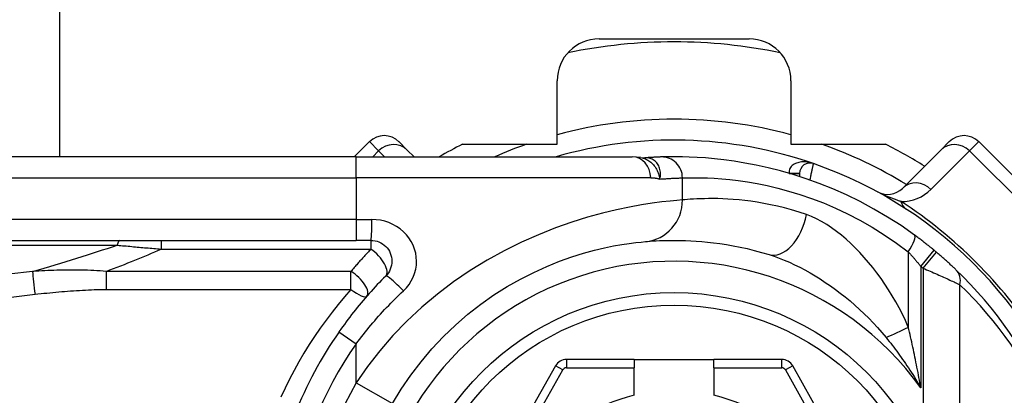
# Model space of a CAD drawing. Header units: inches. Extents: x 0 to 101, y -11 to 66.
# Tile 19 of 86: x 5.997 to 7.138, y 41.979 to 42.415. Entities that reach past the tile are written whole.
import ezdxf

# ---------------------------------------------------------------- set-up
doc = ezdxf.new("R2010")
doc.units = ezdxf.units.IN
doc.header["$LTSCALE"] = 6.067211
doc.header["$MEASUREMENT"] = 0
doc.layers.add('Visible Edges(ANSI)', color=7, linetype='Continuous', lineweight=25)
doc.layers.add('Visible Tangent Edges(ANSI)', color=7, linetype='Continuous', lineweight=25)

msp = doc.modelspace()

# ---------------------------------------------------------------- linework, layer by layer
at = {"layer": 'Visible Edges(ANSI)'}
for p, q in [((6.0433, 46.0102), (6.0433, 42.2561)), ((6.6686, 42.393), (6.8426, 42.393)), ((6.6201, 42.2707), (6.6201, 42.3445)), ((6.8911, 42.3445), (6.8911, 42.2707)), ((6.4024, 42.2737), (6.3849, 42.2561)), ((6.4367, 42.2737), (6.4463, 42.264)), ((6.4543, 42.2561), (6.4463, 42.264)), ((6.5104, 42.2707), (6.6201, 42.2707)), ((6.8911, 42.2707), (7.0008, 42.2707)), ((7.0649, 42.264), (7.0203, 42.2194)), ((7.0649, 42.264), (7.0745, 42.2737)), ((7.246, 42.1365), (7.1088, 42.2737)), ((6.3872, 42.2561), (5.5578, 42.2561)), ((6.3872, 42.2561), (6.7072, 42.2561)), ((6.7172, 42.2553), (6.7072, 42.2561)), ((6.7172, 42.2553), (6.7218, 42.2549)), ((6.7228, 42.255), (6.7218, 42.2549)), ((6.9011, 42.2368), (6.9011, 42.2332)), ((5.5578, 42.1591), (6.3872, 42.1591)), ((6.4042, 42.1591), (6.3872, 42.1591)), ((6.6181, 42.0134), (6.4929, 41.7904)), ((6.7095, 42.0208), (6.6308, 42.0208)), ((6.7095, 42.0208), (6.7095, 42.0111)), ((6.7095, 42.0208), (6.8017, 42.0208)), ((6.8805, 42.0208), (6.8017, 42.0208)), ((6.8017, 42.0111), (6.8017, 42.0208)), ((7.0183, 41.7904), (6.8931, 42.0134)), ((6.7095, 41.9792), (6.7095, 42.0111)), ((6.8017, 42.0111), (6.8017, 41.9792))]:
    msp.add_line(p, q, dxfattribs=at)
at = {"layer": 'Visible Edges(ANSI)', "flags": 128}
for points in [[(6.741, 42.2559), (6.7404, 42.2559), (6.7398, 42.2559), (6.7392, 42.2558), (6.7386, 42.2558), (6.7379, 42.2558), (6.7373, 42.2558), (6.7366, 42.2558), (6.7359, 42.2557), (6.7352, 42.2557), (6.7345, 42.2557), (6.7338, 42.2556), (6.733, 42.2556), (6.7322, 42.2556), (6.7315, 42.2555), (6.7307, 42.2555), (6.7298, 42.2554), (6.729, 42.2554), (6.7282, 42.2553), (6.7273, 42.2553), (6.7264, 42.2552), (6.7255, 42.2552), (6.7246, 42.2551), (6.7237, 42.2551), (6.7228, 42.255)], [(7.0342, 42.1653), (7.0187, 42.1762), (7.003, 42.1862), (6.9872, 42.1955), (6.9713, 42.2041), (6.9554, 42.2119), (6.9396, 42.2189), (6.9239, 42.2251), (6.9086, 42.2307), (6.8935, 42.2355), (6.8788, 42.2398), (6.8646, 42.2434), (6.8509, 42.2464), (6.8378, 42.2489), (6.8253, 42.251), (6.8134, 42.2526), (6.8023, 42.2538), (6.7919, 42.2548), (6.7822, 42.2554), (6.7733, 42.2558), (6.7652, 42.2561), (6.7579, 42.2561), (6.7514, 42.2561), (6.7457, 42.256), (6.741, 42.2559)], [(7.0571, 42.1476), (7.0561, 42.1484), (7.0552, 42.1491), (7.0542, 42.1499), (7.0533, 42.1507), (7.0523, 42.1514), (7.0514, 42.1522), (7.0505, 42.153), (7.0495, 42.1537), (7.0485, 42.1545), (7.0476, 42.1552), (7.0466, 42.156), (7.0457, 42.1567), (7.0447, 42.1574), (7.0438, 42.1582), (7.0428, 42.1589), (7.0419, 42.1596), (7.0409, 42.1604), (7.0399, 42.1611), (7.039, 42.1618), (7.038, 42.1625), (7.0371, 42.1632), (7.0361, 42.1639), (7.0352, 42.1647), (7.0342, 42.1653)], [(6.4042, 42.1591), (6.4066, 42.159), (6.409, 42.1587), (6.4113, 42.1581), (6.4135, 42.1573), (6.4156, 42.1563), (6.4177, 42.1551), (6.4196, 42.1537), (6.4214, 42.1521), (6.4229, 42.1503), (6.4244, 42.1484), (6.4256, 42.1464), (6.4266, 42.1442), (6.4274, 42.142), (6.428, 42.1396), (6.4284, 42.1373), (6.4285, 42.1349), (6.4284, 42.1325), (6.428, 42.1302), (6.4274, 42.1279), (6.4266, 42.1256), (6.4256, 42.1235), (6.4244, 42.1214), (6.423, 42.1195), (6.4214, 42.1177)], [(6.4293, 41.9697), (6.4394, 41.9864), (6.4504, 42.0027), (6.4623, 42.0183), (6.4749, 42.0332), (6.4882, 42.0474), (6.5022, 42.0608), (6.5166, 42.0734), (6.5315, 42.085), (6.5468, 42.0957), (6.5622, 42.1055), (6.5777, 42.1142), (6.5931, 42.122), (6.6083, 42.1289), (6.623, 42.1349), (6.6372, 42.14), (6.6506, 42.1442), (6.6632, 42.1476), (6.6748, 42.1504), (6.6855, 42.1526), (6.6952, 42.1543), (6.7037, 42.1556), (6.7111, 42.1566), (6.7174, 42.1572), (6.7224, 42.1577)], [(6.7224, 42.1577), (6.725, 42.1579), (6.728, 42.1581), (6.7313, 42.1584), (6.735, 42.1586), (6.7389, 42.1588), (6.7432, 42.1589), (6.7477, 42.1591), (6.7526, 42.1591), (6.7577, 42.1591), (6.7632, 42.1591), (6.7689, 42.1589), (6.7749, 42.1587), (6.7811, 42.1583), (6.7877, 42.1578), (6.7945, 42.1571), (6.8015, 42.1563), (6.8088, 42.1554), (6.8163, 42.1542), (6.8241, 42.1528), (6.8321, 42.1513), (6.8402, 42.1495), (6.8485, 42.1475), (6.857, 42.1452), (6.8657, 42.1427)], [(7.0823, 42.1251), (7.0817, 42.1257), (7.081, 42.1264), (7.0803, 42.1271), (7.0795, 42.1278), (7.0787, 42.1285), (7.0779, 42.1293), (7.077, 42.1301), (7.0761, 42.1309), (7.0752, 42.1318), (7.0743, 42.1326), (7.0733, 42.1335), (7.0724, 42.1343), (7.0714, 42.1352), (7.0704, 42.1361), (7.0694, 42.137), (7.0683, 42.138), (7.0673, 42.1389), (7.0662, 42.1398), (7.0652, 42.1407), (7.0641, 42.1416), (7.063, 42.1426), (7.0619, 42.1435), (7.0609, 42.1444), (7.0598, 42.1453)], [(6.4214, 42.1177), (6.4189, 42.1153), (6.4165, 42.1128), (6.414, 42.1102), (6.4116, 42.1077), (6.4092, 42.1051), (6.4068, 42.1025), (6.4044, 42.0999), (6.4021, 42.0973), (6.3998, 42.0947), (6.3975, 42.092), (6.3952, 42.0893), (6.3929, 42.0866), (6.3906, 42.0839), (6.3884, 42.0812), (6.3862, 42.0784), (6.384, 42.0757), (6.3818, 42.0729), (6.3797, 42.0701), (6.3776, 42.0673), (6.3754, 42.0644), (6.3734, 42.0616), (6.3713, 42.0587), (6.3693, 42.0559), (6.3672, 42.053)]]:
    msp.add_lwpolyline(points, dxfattribs=at)
at = {"layer": 'Visible Edges(ANSI)'}
msp.add_circle((6.7556, 41.7833), 0.3152, dxfattribs=at)
for centre, radius, start, end in [((6.6686, 42.3445), 0.0485, 90, 180), ((6.7556, 41.7833), 0.6062, 78.2772, 101.7228), ((6.8426, 42.3445), 0.0485, 0, 90), ((6.4196, 42.2565), 0.0242, 45, 135), ((6.7556, 41.7833), 0.4922, 70.8354, 106.1388), ((7.0917, 42.2565), 0.0242, 45, 135), ((6.7556, 41.7833), 0.5456, 116.7049, 119.9264), ((6.7556, 41.7833), 0.5456, 57.8396, 63.2951), ((6.9132, 42.2368), 0.0121, 70.8354, 180), ((6.7556, 41.7833), 0.4922, 16.3518, 70.8354), ((7.0032, 42.2366), 0.0242, 241.3611, 315), ((6.7556, 41.7833), 0.4728, 49.9659, 50.3903), ((6.7556, 41.7833), 0.4728, 313.7044, 46.2956), ((6.7556, 41.7833), 0.4728, 145.2268, 171.5867), ((6.6308, 42.0063), 0.0145, 90, 150.6868), ((6.8805, 42.0063), 0.0145, 29.3132, 90)]:
    msp.add_arc(centre, radius, start, end, dxfattribs=at)
at = {"layer": 'Visible Tangent Edges(ANSI)'}
for p, q in [((6.4131, 42.263), (6.4024, 42.2737)), ((7.1088, 42.2737), (7.0981, 42.263)), ((6.3872, 42.2319), (6.3872, 42.2561)), ((6.4063, 42.2561), (6.4131, 42.263)), ((6.4131, 42.263), (6.42, 42.2561)), ((6.723, 42.255), (6.7228, 42.255)), ((7.0535, 42.2184), (7.0981, 42.263)), ((7.0981, 42.263), (7.2353, 42.1258)), ((5.5578, 42.2319), (6.3872, 42.2319)), ((6.7286, 42.2319), (6.3872, 42.2319)), ((6.3872, 42.2319), (6.3872, 42.1834)), ((6.7654, 42.206), (6.7654, 42.2317)), ((6.889, 42.2369), (6.9011, 42.2369)), ((6.9011, 42.2368), (6.8894, 42.2368)), ((6.3872, 42.1834), (5.5578, 42.1834)), ((6.3872, 42.1834), (6.3872, 42.1591)), ((6.3872, 42.1834), (6.4054, 42.1834)), ((5.5549, 42.1535), (6.1101, 42.1535)), ((6.161, 42.1591), (6.161, 42.1489)), ((6.4042, 42.1591), (6.4042, 42.1489)), ((6.161, 42.1489), (6.4042, 42.1489)), ((7.0271, 42.1458), (7.0271, 42.0585)), ((7.0416, 42.1289), (7.0571, 42.1476)), ((7.0442, 42.1268), (7.0598, 42.1453)), ((7.0416, 42.1289), (7.0416, 41.9878)), ((7.0442, 42.1268), (7.0442, 41.9102)), ((6.0974, 42.1231), (6.0974, 42.1021)), ((6.3811, 42.1231), (6.0974, 42.1231)), ((6.3811, 42.1021), (6.3811, 42.1231)), ((7.0869, 41.459), (7.0869, 42.1076)), ((6.0974, 42.1021), (6.3811, 42.1021)), ((6.3672, 42.053), (6.3872, 42.0391)), ((6.3872, 41.9938), (6.3872, 42.0391)), ((6.6265, 42.0087), (6.6181, 42.0134)), ((6.6308, 42.0208), (6.6308, 42.0111)), ((6.8805, 42.0111), (6.8805, 42.0208)), ((6.8931, 42.0134), (6.8847, 42.0087)), ((6.5014, 41.7857), (6.6265, 42.0087)), ((6.6308, 42.0111), (6.7095, 42.0111)), ((6.8017, 42.0111), (6.8805, 42.0111)), ((6.8847, 42.0087), (7.0099, 41.7857)), ((6.3872, 41.9938), (6.4293, 41.9697))]:
    msp.add_line(p, q, dxfattribs=at)
at = {"layer": 'Visible Tangent Edges(ANSI)', "flags": 128}
for points in [[(6.7172, 42.2553), (6.7186, 42.255), (6.7199, 42.2546), (6.7212, 42.2541), (6.7226, 42.2536), (6.7238, 42.253), (6.7251, 42.2523), (6.7263, 42.2515), (6.7275, 42.2507), (6.7286, 42.2498), (6.7297, 42.2488), (6.7308, 42.2478), (6.7318, 42.2467), (6.7327, 42.2455), (6.7336, 42.2443), (6.7344, 42.2431), (6.7352, 42.2418), (6.7359, 42.2404), (6.7365, 42.2391), (6.7371, 42.2377), (6.7377, 42.2362), (6.7381, 42.2348), (6.7385, 42.2333), (6.7389, 42.2318), (6.7392, 42.2302)], [(6.7392, 42.2302), (6.7396, 42.2319), (6.7398, 42.2335), (6.7399, 42.2351), (6.7399, 42.2367), (6.7398, 42.2383), (6.7396, 42.2398), (6.7393, 42.2413), (6.7389, 42.2428), (6.7384, 42.2442), (6.7378, 42.2455), (6.7371, 42.2468), (6.7364, 42.248), (6.7355, 42.2491), (6.7346, 42.2501), (6.7336, 42.251), (6.7326, 42.2519), (6.7315, 42.2526), (6.7304, 42.2533), (6.7292, 42.2538), (6.728, 42.2543), (6.7268, 42.2546), (6.7255, 42.2549), (6.7243, 42.255), (6.723, 42.255)], [(6.9172, 42.2483), (6.9157, 42.2487), (6.9142, 42.2491), (6.9127, 42.2495), (6.9112, 42.2498), (6.9096, 42.25), (6.9081, 42.2501), (6.9065, 42.2502), (6.905, 42.2502), (6.9034, 42.2501), (6.9019, 42.2499), (6.9004, 42.2497), (6.899, 42.2493), (6.8975, 42.2489), (6.8962, 42.2483), (6.8949, 42.2477), (6.8936, 42.2469), (6.8925, 42.246), (6.8914, 42.245), (6.8906, 42.2439), (6.8898, 42.2427), (6.8893, 42.2414), (6.889, 42.2399), (6.8889, 42.2385), (6.889, 42.2369)], [(6.9132, 42.2291), (6.9135, 42.2303), (6.9137, 42.2315), (6.914, 42.2327), (6.9142, 42.2339), (6.9145, 42.2351), (6.9147, 42.2362), (6.915, 42.2374), (6.9152, 42.2385), (6.9154, 42.2395), (6.9156, 42.2405), (6.9158, 42.2415), (6.916, 42.2424), (6.9162, 42.2433), (6.9164, 42.2441), (6.9165, 42.2449), (6.9167, 42.2456), (6.9168, 42.2462), (6.9169, 42.2467), (6.917, 42.2472), (6.9171, 42.2476), (6.9171, 42.2479), (6.9172, 42.2481), (6.9172, 42.2482), (6.9172, 42.2483)], [(6.7286, 42.2319), (6.7291, 42.2319), (6.7295, 42.2319), (6.73, 42.2319), (6.7305, 42.2318), (6.7309, 42.2318), (6.7314, 42.2318), (6.7318, 42.2317), (6.7323, 42.2317), (6.7327, 42.2317), (6.7332, 42.2316), (6.7336, 42.2315), (6.7341, 42.2315), (6.7345, 42.2314), (6.735, 42.2313), (6.7354, 42.2313), (6.7358, 42.2312), (6.7363, 42.2311), (6.7367, 42.231), (6.7371, 42.2309), (6.7375, 42.2307), (6.738, 42.2306), (6.7384, 42.2305), (6.7388, 42.2304), (6.7392, 42.2302)], [(6.7392, 42.2302), (6.7406, 42.2304), (6.742, 42.2305), (6.7433, 42.2306), (6.7447, 42.2306), (6.746, 42.2307), (6.7472, 42.2308), (6.7485, 42.2309), (6.7497, 42.231), (6.7509, 42.231), (6.752, 42.2311), (6.7532, 42.2312), (6.7543, 42.2312), (6.7554, 42.2313), (6.7564, 42.2313), (6.7574, 42.2314), (6.7584, 42.2314), (6.7594, 42.2315), (6.7603, 42.2315), (6.7612, 42.2315), (6.7621, 42.2316), (6.763, 42.2316), (6.7638, 42.2316), (6.7646, 42.2316), (6.7654, 42.2317)], [(6.7654, 42.2317), (6.7696, 42.2318), (6.7747, 42.2319), (6.7804, 42.2319), (6.787, 42.2318), (6.7942, 42.2316), (6.8022, 42.2312), (6.8108, 42.2306), (6.8201, 42.2297), (6.8301, 42.2285), (6.8406, 42.227), (6.8518, 42.2251), (6.8635, 42.2227), (6.8757, 42.2198), (6.8884, 42.2164), (6.9015, 42.2124), (6.915, 42.2077), (6.9287, 42.2025), (6.9427, 42.1965), (6.9568, 42.1899), (6.971, 42.1825), (6.9852, 42.1744), (6.9993, 42.1655), (7.0133, 42.156), (7.0271, 42.1458)], [(6.9091, 42.189), (6.9005, 42.1919), (6.8919, 42.1945), (6.8836, 42.1967), (6.8754, 42.1988), (6.8674, 42.2005), (6.8596, 42.2021), (6.8521, 42.2034), (6.8447, 42.2045), (6.8377, 42.2054), (6.8309, 42.2061), (6.8243, 42.2067), (6.818, 42.2071), (6.812, 42.2074), (6.8063, 42.2076), (6.8008, 42.2076), (6.7957, 42.2076), (6.7908, 42.2075), (6.7862, 42.2074), (6.782, 42.2072), (6.778, 42.207), (6.7744, 42.2068), (6.771, 42.2065), (6.768, 42.2062), (6.7654, 42.206)], [(7.0187, 42.2042), (7.0178, 42.2045), (7.0169, 42.2048), (7.0159, 42.2051), (7.015, 42.2054), (7.0141, 42.2058), (7.0131, 42.2061), (7.0121, 42.2065), (7.0111, 42.2068), (7.0101, 42.2072), (7.0091, 42.2076), (7.0081, 42.208), (7.007, 42.2084), (7.006, 42.2088), (7.0049, 42.2092), (7.0038, 42.2097), (7.0027, 42.2102), (7.0016, 42.2106), (7.0004, 42.2111), (6.9992, 42.2117), (6.9979, 42.2122), (6.9966, 42.2128), (6.9952, 42.2135), (6.9937, 42.2142), (6.9915, 42.2153)], [(6.7654, 42.206), (6.7589, 42.2055), (6.7509, 42.2047), (6.7413, 42.2037), (6.7302, 42.2022), (6.7178, 42.2003), (6.704, 42.1978), (6.689, 42.1946), (6.6728, 42.1907), (6.6554, 42.186), (6.6371, 42.1803), (6.6181, 42.1735), (6.5986, 42.1657), (6.5787, 42.1569), (6.5587, 42.147), (6.5388, 42.136), (6.5191, 42.124), (6.4999, 42.1108), (6.4812, 42.0966), (6.4632, 42.0815), (6.446, 42.0654), (6.4298, 42.0486), (6.4145, 42.031), (6.4002, 42.0127), (6.3872, 41.9938)], [(6.4419, 42.1006), (6.4453, 42.1041), (6.4484, 42.1079), (6.451, 42.112), (6.4532, 42.1163), (6.4549, 42.1208), (6.4561, 42.1255), (6.4569, 42.1302), (6.4571, 42.1349), (6.4568, 42.1397), (6.4561, 42.1444), (6.4548, 42.149), (6.4531, 42.1535), (6.4509, 42.1578), (6.4483, 42.1619), (6.4453, 42.1657), (6.4419, 42.1692), (6.4381, 42.1724), (6.434, 42.1752), (6.4297, 42.1776), (6.4251, 42.1797), (6.4203, 42.1813), (6.4154, 42.1824), (6.4104, 42.1831), (6.4054, 42.1834)], [(7.0271, 42.0585), (7.0238, 42.0661), (7.0203, 42.0735), (7.0165, 42.0807), (7.0126, 42.0878), (7.0086, 42.0948), (7.0043, 42.1016), (7, 42.1083), (6.9955, 42.1149), (6.9908, 42.1213), (6.986, 42.1275), (6.9811, 42.1335), (6.9761, 42.1393), (6.9709, 42.1449), (6.9657, 42.1503), (6.9604, 42.1555), (6.955, 42.1605), (6.9495, 42.1652), (6.9439, 42.1696), (6.9382, 42.1737), (6.9325, 42.1775), (6.9267, 42.181), (6.9208, 42.1841), (6.915, 42.1868), (6.9091, 42.189)], [(6.1101, 42.1535), (6.1122, 42.1533), (6.1143, 42.1531), (6.1164, 42.1529), (6.1185, 42.1527), (6.1206, 42.1526), (6.1227, 42.1524), (6.1248, 42.1522), (6.127, 42.152), (6.1291, 42.1518), (6.1312, 42.1516), (6.1333, 42.1514), (6.1354, 42.1512), (6.1376, 42.151), (6.1397, 42.1508), (6.1418, 42.1506), (6.144, 42.1505), (6.1461, 42.1503), (6.1482, 42.1501), (6.1503, 42.1499), (6.1525, 42.1497), (6.1546, 42.1495), (6.1567, 42.1493), (6.1589, 42.1491), (6.161, 42.1489)], [(6.4042, 42.1489), (6.4033, 42.1478), (6.4023, 42.1468), (6.4013, 42.1458), (6.4003, 42.1447), (6.3993, 42.1437), (6.3983, 42.1426), (6.3973, 42.1416), (6.3964, 42.1405), (6.3954, 42.1394), (6.3944, 42.1384), (6.3935, 42.1373), (6.3925, 42.1362), (6.3915, 42.1352), (6.3906, 42.1341), (6.3896, 42.133), (6.3887, 42.1319), (6.3877, 42.1308), (6.3868, 42.1298), (6.3858, 42.1287), (6.3849, 42.1276), (6.3839, 42.1265), (6.383, 42.1254), (6.3821, 42.1243), (6.3811, 42.1231)], [(6.8657, 42.1427), (6.8715, 42.1408), (6.8775, 42.1386), (6.8834, 42.1363), (6.8894, 42.1337), (6.8954, 42.1309), (6.9014, 42.1279), (6.9073, 42.1248), (6.9133, 42.1215), (6.9192, 42.118), (6.9251, 42.1143), (6.9309, 42.1104), (6.9368, 42.1064), (6.9426, 42.1022), (6.9483, 42.0979), (6.954, 42.0934), (6.9596, 42.0888), (6.9651, 42.084), (6.9706, 42.079), (6.976, 42.0739), (6.9812, 42.0687), (6.9864, 42.0633), (6.9915, 42.0578), (6.9964, 42.0522), (7.0013, 42.0463)], [(7.0271, 42.1458), (7.0277, 42.1451), (7.0284, 42.1444), (7.029, 42.1438), (7.0296, 42.1431), (7.0302, 42.1424), (7.0308, 42.1417), (7.0314, 42.141), (7.032, 42.1403), (7.0326, 42.1397), (7.0332, 42.139), (7.0338, 42.1383), (7.0344, 42.1376), (7.035, 42.1369), (7.0356, 42.1361), (7.0362, 42.1354), (7.0368, 42.1347), (7.0374, 42.134), (7.038, 42.1333), (7.0386, 42.1326), (7.0392, 42.1318), (7.0398, 42.1311), (7.0404, 42.1304), (7.041, 42.1296), (7.0416, 42.1289)], [(7.0442, 42.1268), (7.0462, 42.1259), (7.0483, 42.125), (7.0504, 42.1241), (7.0524, 42.1233), (7.0544, 42.1224), (7.0565, 42.1215), (7.0585, 42.1206), (7.0604, 42.1198), (7.0624, 42.1189), (7.0643, 42.118), (7.0662, 42.1172), (7.0681, 42.1163), (7.0699, 42.1155), (7.0717, 42.1147), (7.0735, 42.1139), (7.0752, 42.1131), (7.0769, 42.1123), (7.0785, 42.1116), (7.0801, 42.1108), (7.0816, 42.1101), (7.0831, 42.1094), (7.0844, 42.1088), (7.0857, 42.1082), (7.0869, 42.1076)], [(6.0121, 42.123), (5.9845, 42.1197)], [(6.0974, 42.1231), (6.0938, 42.1234), (6.0902, 42.1237), (6.0866, 42.1239), (6.083, 42.1241), (6.0794, 42.1243), (6.0758, 42.1244), (6.0723, 42.1246), (6.0687, 42.1246), (6.0651, 42.1247), (6.0615, 42.1247), (6.058, 42.1247), (6.0544, 42.1247), (6.0509, 42.1247), (6.0473, 42.1246), (6.0438, 42.1246), (6.0402, 42.1245), (6.0367, 42.1243), (6.0332, 42.1242), (6.0296, 42.1241), (6.0261, 42.1239), (6.0226, 42.1237), (6.0191, 42.1235), (6.0156, 42.1233), (6.0121, 42.123)], [(5.9873, 42.0933), (6.0149, 42.0965)], [(6.0149, 42.0965), (6.0183, 42.0969), (6.0218, 42.0973), (6.0252, 42.0977), (6.0286, 42.098), (6.0321, 42.0984), (6.0355, 42.0987), (6.0389, 42.0991), (6.0423, 42.0994), (6.0458, 42.0997), (6.0492, 42.0999), (6.0526, 42.1002), (6.0561, 42.1005), (6.0595, 42.1007), (6.063, 42.1009), (6.0664, 42.1011), (6.0699, 42.1013), (6.0733, 42.1015), (6.0767, 42.1016), (6.0802, 42.1018), (6.0836, 42.1019), (6.0871, 42.102), (6.0905, 42.102), (6.094, 42.1021), (6.0974, 42.1021)], [(6.3811, 42.1021), (6.3736, 42.0935), (6.3662, 42.0847), (6.3591, 42.0757), (6.3522, 42.0665), (6.3454, 42.0572), (6.3389, 42.0477), (6.3327, 42.0381), (6.3266, 42.0283), (6.3208, 42.0183), (6.3152, 42.0082), (6.3099, 41.998), (6.3048, 41.9876), (6.2999, 41.9771)], [(6.3872, 42.0391), (6.3892, 42.0419), (6.3913, 42.0446), (6.3934, 42.0473), (6.3955, 42.05), (6.3976, 42.0527), (6.3997, 42.0554), (6.4019, 42.058), (6.4041, 42.0607), (6.4063, 42.0633), (6.4086, 42.0659), (6.4108, 42.0685), (6.4131, 42.0711), (6.4154, 42.0736), (6.4177, 42.0762), (6.4201, 42.0787), (6.4224, 42.0812), (6.4248, 42.0837), (6.4272, 42.0862), (6.4296, 42.0886), (6.4321, 42.091), (6.4345, 42.0935), (6.437, 42.0959), (6.4394, 42.0982), (6.4419, 42.1006)], [(7.0416, 41.9878), (7.0411, 41.9908), (7.0406, 41.9938), (7.04, 41.9968), (7.0395, 41.9998), (7.0389, 42.0028), (7.0384, 42.0058), (7.0378, 42.0088), (7.0372, 42.0118), (7.0366, 42.0147), (7.036, 42.0177), (7.0354, 42.0207), (7.0348, 42.0236), (7.0342, 42.0266), (7.0336, 42.0295), (7.033, 42.0324), (7.0324, 42.0353), (7.0317, 42.0383), (7.0311, 42.0412), (7.0305, 42.0441), (7.0298, 42.047), (7.0292, 42.0499), (7.0285, 42.0527), (7.0278, 42.0556), (7.0271, 42.0585)], [(7.0013, 42.0463), (7.0031, 42.0441), (7.0049, 42.0419), (7.0067, 42.0396), (7.0084, 42.0373), (7.0102, 42.035), (7.0119, 42.0327), (7.0137, 42.0304), (7.0154, 42.028), (7.0171, 42.0257), (7.0188, 42.0233), (7.0205, 42.0209), (7.0222, 42.0184), (7.0239, 42.016), (7.0256, 42.0135), (7.0272, 42.011), (7.0289, 42.0085), (7.0305, 42.006), (7.0322, 42.0035), (7.0338, 42.0009), (7.0354, 41.9983), (7.0369, 41.9957), (7.0385, 41.9931), (7.0401, 41.9905), (7.0416, 41.9878)]]:
    msp.add_lwpolyline(points, dxfattribs=at)
at = {"layer": 'Visible Tangent Edges(ANSI)'}
msp.add_circle((6.7556, 41.7833), 0.3007, dxfattribs=at)
for centre, radius, start, end in [((6.7556, 41.7833), 0.5165, 74.7906, 105.2094), ((6.7556, 41.7833), 0.5165, 109.3241, 113.7242), ((6.7556, 41.7833), 0.5165, 58.5764, 70.6759), ((7.0192, 42.2527), 0.0485, 269.3413, 315), ((6.7235, 41.7512), 0.5407, 33.0901, 56.9099), ((6.7556, 41.7833), 0.3516, 35.5674, 324.4326), ((6.7556, 41.7833), 0.4486, 49.9659, 50.3903), ((6.777, 41.7833), 0.4486, 313.7044, 46.2956), ((6.7556, 41.7833), 0.4486, 145.2268, 171.5867), ((6.6308, 42.0063), 0.00485, 90, 150.6868), ((6.8805, 42.0063), 0.00485, 29.3132, 90), ((6.7556, 41.7833), 0.4243, 150.2679, 209.7321), ((6.7556, 41.7833), 0.2013, 103.2332, 256.7668), ((6.7556, 41.7833), 0.2013, 283.2332, 76.7668)]:
    msp.add_arc(centre, radius, start, end, dxfattribs=at)
for centre, major_axis, ratio, start_param, end_param in [((6.4292, 42.2469), (0.0171, 0.0171), 0.937622, 0, 1.570796), ((7.082, 42.2469), (-0.0171, 0.0171), 0.937622, 4.712389, 6.283185), ((6.7072, 42.2319), (0, 0.0242), 0.880076, 4.712389, 6.283185), ((6.7125, 42.4972), (0.0092, -0.2423), 0.411099, 0, 0.012219), ((6.7417, 42.2317), (-0.0008, 0.0242), 0.974824, 4.682165, 6.283185), ((7.0374, 42.2023), (-0.0171, 0.0171), 0.937622, 4.712389, 6.283185), ((6.7181, 42.206), (0.0043, -0.0483), 0.974657, 0, 1.484439), ((7.0508, 42.2363), (-0.0265, -0.0406), 0.48633, 5.873981, 6.283185), ((6.4042, 42.1834), (0, -0.0242), 0.046988, 0, 1.570796), ((6.8799, 42.189), (-0.0142, -0.0464), 0.586001, 0, 1.748391), ((7.0199, 42.1458), (0.0143, 0.0196), 0.2448, 4.889036, 6.283185), ((1.7871, 41.8577), (4.5237, 0.4173), 0.074886, 5.910747, 5.977199), ((6.113, 42.1349), (0, 0.0242), 0.183721, 0, 0.697296), ((1.7986, 41.7833), (4.5236, 0.4936), 0.088107, 5.956893, 6.005683), ((6.4042, 42.1349), (0.0171, -0.0172), 0.446023, 0, 1.990559), ((6.0149, 42.1044), (0.0029, -0.0241), 0.041071, 3.825401, 5.042638), ((6.3811, 42.1102), (0.0183, -0.0159), 0.431187, 0, 1.930721), ((6.4385, 42.1006), (-0.0171, 0.0172), 0.100403, 4.61238, 6.283185), ((7.0656, 42.1076), (0.0168, 0.0175), 0.804705, 5.368009, 6.283185), ((6.3811, 42.1102), (0.0183, -0.0159), 0.257129, 4.93314, 6.283185), ((7.0127, 42.0585), (0.0438, 0.0208), 0.132884, 4.387603, 4.985167)]:
    msp.add_ellipse(centre, major_axis=major_axis, ratio=ratio, start_param=start_param, end_param=end_param, dxfattribs=at)

doc.saveas('drawing.dxf')
